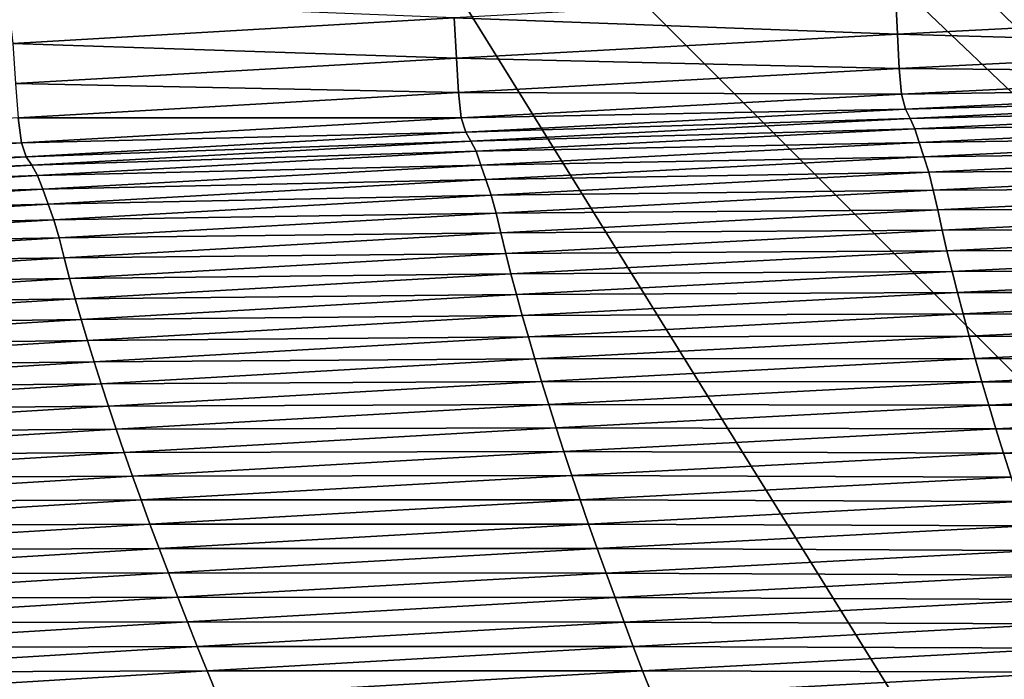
# Model space of a CAD drawing. Extents: x -54 to 446, y -6 to 1400.
# Tile 114 of 254: x -3.518 to -3, y 1333.434 to 1333.781. Entities that reach past the tile are written whole.
import ezdxf

# ---------------------------------------------------------------- set-up
doc = ezdxf.new("R2010")
doc.units = 0
doc.header["$LTSCALE"] = 52.148148
for name, color, linetype in [('1110', 7, 'CONTINUOUS'), ('1155', 7, 'CONTINUOUS'), ('1161', 7, 'CONTINUOUS'), ('1169', 7, 'CONTINUOUS'), ('1228', 7, 'CONTINUOUS'), ('1231', 7, 'CONTINUOUS'), ('1232', 7, 'CONTINUOUS'), ('1274', 7, 'CONTINUOUS'), ('1287', 7, 'CONTINUOUS'), ('1297', 7, 'CONTINUOUS'), ('1337', 7, 'CONTINUOUS'), ('1519', 7, 'CONTINUOUS'), ('1523', 7, 'CONTINUOUS'), ('16', 7, 'CONTINUOUS'), ('6', 7, 'CONTINUOUS'), ('999', 7, 'CONTINUOUS')]:
    doc.layers.add(name, color=color, linetype=linetype)

msp = doc.modelspace()

# ---------------------------------------------------------------- linework, layer by layer
at = {"layer": '1110', "color": 7, "linetype": 'CONTINUOUS'}
for points in [[(-0.00012, 1333.1, -14.45), (-3.5, 1336.6, -14.45), (-0.0002, 1333.6, -14.45), (-0.00012, 1333.1, -14.45)], [(-0.0002, 1333.6, -14.45), (-3.5, 1336.6, -14.45), (-3, 1336.6, -14.45), (-0.0002, 1333.6, -14.45)]]:
    msp.add_3dface(points, dxfattribs=at)
at = {"layer": '1155', "color": 7, "linetype": 'CONTINUOUS'}
msp.add_3dface([(0.00012, 1333.1, -13.45), (-3, 1336.6, -13.45), (-3.5, 1336.6, -13.45), (0.00012, 1333.1, -13.45)], dxfattribs=at)
at = {"layer": '1161', "color": 7, "linetype": 'CONTINUOUS'}
for points in [[(-9.82878, 1328.5, 9.82878), (0, 1328.5, 13.9), (-9.82849, 1344.32842, 9.82979), (-9.82878, 1328.5, 9.82878)], [(0, 1328.5, 13.9), (0, 1344.25737, 13.9), (-9.82849, 1344.32842, 9.82979), (0, 1328.5, 13.9)]]:
    msp.add_3dface(points, dxfattribs=at)
at = {"layer": '1169', "color": 7, "linetype": 'CONTINUOUS'}
for points in [[(0, 1330.6, -17), (-5.20993, 1333.62399, -15.12801), (-6, 1336.6, -17), (0, 1330.6, -17)], [(0.00195, 1330.6, -15.99999), (-5.20993, 1333.62399, -15.12801), (0, 1330.6, -17), (0.00195, 1330.6, -15.99999)]]:
    msp.add_3dface(points, dxfattribs=at)
at = {"layer": '1228', "color": 7, "linetype": 'CONTINUOUS'}
msp.add_3dface([(-0.00032, 1331.6, -18), (-5, 1336.6, -18), (-1.45, 1335.2225, -18), (-0.00032, 1331.6, -18)], dxfattribs=at)
at = {"layer": '1231', "color": 7, "linetype": 'CONTINUOUS'}
for points in [[(0, 1330.89289, -17.70711), (-5.70711, 1336.6, -17.70711), (-0.00032, 1331.6, -18), (0, 1330.89289, -17.70711)], [(-0.00032, 1331.6, -18), (-5.70711, 1336.6, -17.70711), (-5.38268, 1336.6, -17.92388), (-0.00032, 1331.6, -18)], [(-5, 1336.6, -18), (-0.00032, 1331.6, -18), (-5.38268, 1336.6, -17.92388), (-5, 1336.6, -18)]]:
    msp.add_3dface(points, dxfattribs=at)
at = {"layer": '1232', "color": 7, "linetype": 'CONTINUOUS'}
for points in [[(0, 1330.6, -17), (-6, 1336.6, -17), (0, 1330.89289, -17.70711), (0, 1330.6, -17)], [(-6, 1336.6, -17), (-5.92388, 1336.6, -17.38268), (0, 1330.89289, -17.70711), (-6, 1336.6, -17)], [(-5.92388, 1336.6, -17.38268), (-5.70711, 1336.6, -17.70711), (0, 1330.89289, -17.70711), (-5.92388, 1336.6, -17.38268)]]:
    msp.add_3dface(points, dxfattribs=at)
at = {"layer": '1274', "color": 7, "linetype": 'CONTINUOUS'}
for points in [[(0.00012, 1333.1, -13.45), (-3.5, 1336.6, -13.45), (0.00017, 1333.1, -12.6), (0.00012, 1333.1, -13.45)], [(-3.5, 1336.6, -13.45), (-3.5, 1336.6, -12.10413), (0.00017, 1333.1, -12.6), (-3.5, 1336.6, -13.45)]]:
    msp.add_3dface(points, dxfattribs=at)
at = {"layer": '1287', "color": 7, "linetype": 'CONTINUOUS'}
msp.add_3dface([(0.00012, 1333.1, -15.95), (-1.45, 1335.2225, -15.95), (-3.5, 1336.6, -15.95), (0.00012, 1333.1, -15.95)], dxfattribs=at)
at = {"layer": '1297', "color": 7, "linetype": 'CONTINUOUS'}
msp.add_3dface([(-3.5, 1336.6, -12.10413), (-0.00026, 1340.1, -12.6), (0.00017, 1333.1, -12.6), (-3.5, 1336.6, -12.10413)], dxfattribs=at)
at = {"layer": '1337', "color": 7, "linetype": 'CONTINUOUS'}
for points in [[(0.00012, 1333.1, -15.95), (-3.5, 1336.6, -15.95), (-0.00012, 1333.1, -14.45), (0.00012, 1333.1, -15.95)], [(-3.5, 1336.6, -15.95), (-3.5, 1336.6, -14.45), (-0.00012, 1333.1, -14.45), (-3.5, 1336.6, -15.95)]]:
    msp.add_3dface(points, dxfattribs=at)
at = {"layer": '1519', "color": 7, "linetype": 'CONTINUOUS'}
for points in [[(-3.28984, 1333.78245, 16.23086), (-3.05659, 1333.77387, 16.27973), (-3.05763, 1333.79514, 16.27607), (-3.28984, 1333.78245, 16.23086)], [(-3.05659, 1333.77387, 16.27973), (-2.8245, 1333.78567, 16.31996), (-3.05763, 1333.79514, 16.27607), (-3.05659, 1333.77387, 16.27973)], [(-3.52201, 1333.76897, 16.18145), (-3.28984, 1333.78245, 16.23086), (-3.52466, 1333.7917, 16.17356), (-3.52201, 1333.76897, 16.18145)], [(-3.05659, 1333.77387, 16.27973), (-2.82397, 1333.76736, 16.32073), (-2.8245, 1333.78567, 16.31996), (-3.05659, 1333.77387, 16.27973)], [(-3.52201, 1333.76897, 16.18145), (-3.28857, 1333.76127, 16.23527), (-3.28984, 1333.78245, 16.23086), (-3.52201, 1333.76897, 16.18145)], [(-3.28857, 1333.76127, 16.23527), (-3.05659, 1333.77387, 16.27973), (-3.28984, 1333.78245, 16.23086), (-3.28857, 1333.76127, 16.23527)], [(-3.28857, 1333.76127, 16.23527), (-3.05582, 1333.75567, 16.28109), (-3.05659, 1333.77387, 16.27973), (-3.28857, 1333.76127, 16.23527)], [(-3.05582, 1333.75567, 16.28109), (-2.82397, 1333.76736, 16.32073), (-3.05659, 1333.77387, 16.27973), (-3.05582, 1333.75567, 16.28109)], [(-3.52051, 1333.74788, 16.18658), (-3.28857, 1333.76127, 16.23527), (-3.52201, 1333.76897, 16.18145), (-3.52051, 1333.74788, 16.18658)], [(-3.05582, 1333.75567, 16.28109), (-2.82299, 1333.75373, 16.31859), (-2.82397, 1333.76736, 16.32073), (-3.05582, 1333.75567, 16.28109)], [(-3.52051, 1333.74788, 16.18658), (-3.28756, 1333.74316, 16.2372), (-3.28857, 1333.76127, 16.23527), (-3.52051, 1333.74788, 16.18658)], [(-3.28756, 1333.74316, 16.2372), (-3.05582, 1333.75567, 16.28109), (-3.28857, 1333.76127, 16.23527), (-3.28756, 1333.74316, 16.2372)], [(-3.28756, 1333.74316, 16.2372), (-3.05459, 1333.74219, 16.27927), (-3.05582, 1333.75567, 16.28109), (-3.28756, 1333.74316, 16.2372)], [(-3.05459, 1333.74219, 16.27927), (-2.82299, 1333.75373, 16.31859), (-3.05582, 1333.75567, 16.28109), (-3.05459, 1333.74219, 16.27927)], [(-3.05459, 1333.74219, 16.27927), (-2.82118, 1333.74561, 16.31359), (-2.82299, 1333.75373, 16.31859), (-3.05459, 1333.74219, 16.27927)], [(-3.51925, 1333.72986, 16.18907), (-3.28756, 1333.74316, 16.2372), (-3.52051, 1333.74788, 16.18658), (-3.51925, 1333.72986, 16.18907)], [(-3.51925, 1333.72986, 16.18907), (-3.28608, 1333.72983, 16.2357), (-3.28756, 1333.74316, 16.2372), (-3.51925, 1333.72986, 16.18907)], [(-3.28608, 1333.72983, 16.2357), (-3.05459, 1333.74219, 16.27927), (-3.28756, 1333.74316, 16.2372), (-3.28608, 1333.72983, 16.2357)], [(-3.05254, 1333.73433, 16.27431), (-2.82118, 1333.74561, 16.31359), (-3.05459, 1333.74219, 16.27927), (-3.05254, 1333.73433, 16.27431)], [(-3.05254, 1333.73433, 16.27431), (-2.81892, 1333.7405, 16.31042), (-2.82118, 1333.74561, 16.31359), (-3.05254, 1333.73433, 16.27431)], [(-3.28608, 1333.72983, 16.2357), (-3.05254, 1333.73433, 16.27431), (-3.05459, 1333.74219, 16.27927), (-3.28608, 1333.72983, 16.2357)], [(-3.05004, 1333.72947, 16.27124), (-2.81892, 1333.7405, 16.31042), (-3.05254, 1333.73433, 16.27431), (-3.05004, 1333.72947, 16.27124)], [(-3.05004, 1333.72947, 16.27124), (-2.81668, 1333.73494, 16.31225), (-2.81892, 1333.7405, 16.31042), (-3.05004, 1333.72947, 16.27124)], [(-3.28377, 1333.72221, 16.23079), (-3.05254, 1333.73433, 16.27431), (-3.28608, 1333.72983, 16.2357), (-3.28377, 1333.72221, 16.23079)], [(-3.28377, 1333.72221, 16.23079), (-3.05004, 1333.72947, 16.27124), (-3.05254, 1333.73433, 16.27431), (-3.28377, 1333.72221, 16.23079)], [(-3.04759, 1333.724, 16.27348), (-2.81668, 1333.73494, 16.31225), (-3.05004, 1333.72947, 16.27124), (-3.04759, 1333.724, 16.27348)], [(-3.04759, 1333.724, 16.27348), (-2.81449, 1333.72783, 16.31526), (-2.81668, 1333.73494, 16.31225), (-3.04759, 1333.724, 16.27348)], [(-3.75074, 1333.71576, 16.1367), (-3.51751, 1333.71666, 16.18787), (-3.51925, 1333.72986, 16.18907), (-3.75074, 1333.71576, 16.1367)], [(-3.51751, 1333.71666, 16.18787), (-3.28608, 1333.72983, 16.2357), (-3.51925, 1333.72986, 16.18907), (-3.51751, 1333.71666, 16.18787)], [(-3.51751, 1333.71666, 16.18787), (-3.28377, 1333.72221, 16.23079), (-3.28608, 1333.72983, 16.2357), (-3.51751, 1333.71666, 16.18787)], [(-3.28102, 1333.71758, 16.22782), (-3.05004, 1333.72947, 16.27124), (-3.28377, 1333.72221, 16.23079), (-3.28102, 1333.71758, 16.22782)], [(-3.28102, 1333.71758, 16.22782), (-3.04759, 1333.724, 16.27348), (-3.05004, 1333.72947, 16.27124), (-3.28102, 1333.71758, 16.22782)], [(-3.04522, 1333.71683, 16.27696), (-2.81449, 1333.72783, 16.31526), (-3.04759, 1333.724, 16.27348), (-3.04522, 1333.71683, 16.27696)], [(-3.04522, 1333.71683, 16.27696), (-2.81219, 1333.72037, 16.31438), (-2.81449, 1333.72783, 16.31526), (-3.04522, 1333.71683, 16.27696)], [(-3.51493, 1333.70926, 16.18301), (-3.28377, 1333.72221, 16.23079), (-3.51751, 1333.71666, 16.18787), (-3.51493, 1333.70926, 16.18301)], [(-3.51493, 1333.70926, 16.18301), (-3.28102, 1333.71758, 16.22782), (-3.28377, 1333.72221, 16.23079), (-3.51493, 1333.70926, 16.18301)], [(-3.27836, 1333.71219, 16.23044), (-3.04759, 1333.724, 16.27348), (-3.28102, 1333.71758, 16.22782), (-3.27836, 1333.71219, 16.23044)], [(-3.27836, 1333.71219, 16.23044), (-3.04522, 1333.71683, 16.27696), (-3.04759, 1333.724, 16.27348), (-3.27836, 1333.71219, 16.23044)], [(-3.51193, 1333.70484, 16.18015), (-3.28102, 1333.71758, 16.22782), (-3.51493, 1333.70926, 16.18301), (-3.51193, 1333.70484, 16.18015)], [(-3.51193, 1333.70484, 16.18015), (-3.27836, 1333.71219, 16.23044), (-3.28102, 1333.71758, 16.22782), (-3.51193, 1333.70484, 16.18015)], [(-3.2758, 1333.70495, 16.23437), (-3.04522, 1333.71683, 16.27696), (-3.27836, 1333.71219, 16.23044), (-3.2758, 1333.70495, 16.23437)], [(-3.2758, 1333.70495, 16.23437), (-3.04273, 1333.70928, 16.2763), (-3.04522, 1333.71683, 16.27696), (-3.2758, 1333.70495, 16.23437)], [(-3.04273, 1333.70928, 16.2763), (-2.81219, 1333.72037, 16.31438), (-3.04522, 1333.71683, 16.27696), (-3.04273, 1333.70928, 16.2763)], [(-3.04273, 1333.70928, 16.2763), (-2.80987, 1333.71234, 16.30999), (-2.81219, 1333.72037, 16.31438), (-3.04273, 1333.70928, 16.2763)], [(-3.74874, 1333.70268, 16.13581), (-3.51751, 1333.71666, 16.18787), (-3.75074, 1333.71576, 16.1367), (-3.74874, 1333.70268, 16.13581)], [(-3.74874, 1333.70268, 16.13581), (-3.51493, 1333.70926, 16.18301), (-3.51751, 1333.71666, 16.18787), (-3.74874, 1333.70268, 16.13581)], [(-3.50904, 1333.69951, 16.18314), (-3.27836, 1333.71219, 16.23044), (-3.51193, 1333.70484, 16.18015), (-3.50904, 1333.69951, 16.18314)], [(-3.50904, 1333.69951, 16.18314), (-3.2758, 1333.70495, 16.23437), (-3.27836, 1333.71219, 16.23044), (-3.50904, 1333.69951, 16.18314)], [(-3.04023, 1333.70118, 16.27193), (-2.80987, 1333.71234, 16.30999), (-3.04273, 1333.70928, 16.2763), (-3.04023, 1333.70118, 16.27193)], [(-3.04023, 1333.70118, 16.27193), (-2.80768, 1333.70303, 16.30411), (-2.80987, 1333.71234, 16.30999), (-3.04023, 1333.70118, 16.27193)], [(-3.74589, 1333.69548, 16.13101), (-3.51493, 1333.70926, 16.18301), (-3.74874, 1333.70268, 16.13581), (-3.74589, 1333.69548, 16.13101)], [(-3.74589, 1333.69548, 16.13101), (-3.51193, 1333.70484, 16.18015), (-3.51493, 1333.70926, 16.18301), (-3.74589, 1333.69548, 16.13101)], [(-3.27311, 1333.69731, 16.23394), (-3.04273, 1333.70928, 16.2763), (-3.2758, 1333.70495, 16.23437), (-3.27311, 1333.69731, 16.23394)], [(-3.27311, 1333.69731, 16.23394), (-3.04023, 1333.70118, 16.27193), (-3.04273, 1333.70928, 16.2763), (-3.27311, 1333.69731, 16.23394)], [(-3.74263, 1333.69125, 16.12826), (-3.51193, 1333.70484, 16.18015), (-3.74589, 1333.69548, 16.13101), (-3.74263, 1333.69125, 16.12826)], [(-3.74263, 1333.69125, 16.12826), (-3.50904, 1333.69951, 16.18314), (-3.51193, 1333.70484, 16.18015), (-3.74263, 1333.69125, 16.12826)], [(-3.50626, 1333.69219, 16.18751), (-3.2758, 1333.70495, 16.23437), (-3.50904, 1333.69951, 16.18314), (-3.50626, 1333.69219, 16.18751)], [(-3.50626, 1333.69219, 16.18751), (-3.27311, 1333.69731, 16.23394), (-3.2758, 1333.70495, 16.23437), (-3.50626, 1333.69219, 16.18751)], [(-3.2704, 1333.68914, 16.22959), (-3.04023, 1333.70118, 16.27193), (-3.27311, 1333.69731, 16.23394), (-3.2704, 1333.68914, 16.22959)], [(-3.2704, 1333.68914, 16.22959), (-3.03784, 1333.69179, 16.26602), (-3.04023, 1333.70118, 16.27193), (-3.2704, 1333.68914, 16.22959)], [(-3.03784, 1333.69179, 16.26602), (-2.80768, 1333.70303, 16.30411), (-3.04023, 1333.70118, 16.27193), (-3.03784, 1333.69179, 16.26602)], [(-3.03784, 1333.69179, 16.26602), (-2.80556, 1333.69277, 16.29697), (-2.80768, 1333.70303, 16.30411), (-3.03784, 1333.69179, 16.26602)], [(-3.73951, 1333.68597, 16.13161), (-3.50904, 1333.69951, 16.18314), (-3.74263, 1333.69125, 16.12826), (-3.73951, 1333.68597, 16.13161)], [(-3.73951, 1333.68597, 16.13161), (-3.50626, 1333.69219, 16.18751), (-3.50904, 1333.69951, 16.18314), (-3.73951, 1333.68597, 16.13161)], [(-3.50337, 1333.68446, 16.1873), (-3.27311, 1333.69731, 16.23394), (-3.50626, 1333.69219, 16.18751), (-3.50337, 1333.68446, 16.1873)], [(-3.50337, 1333.68446, 16.1873), (-3.2704, 1333.68914, 16.22959), (-3.27311, 1333.69731, 16.23394), (-3.50337, 1333.68446, 16.1873)], [(-3.73652, 1333.67857, 16.1364), (-3.50626, 1333.69219, 16.18751), (-3.73951, 1333.68597, 16.13161), (-3.73652, 1333.67857, 16.1364)], [(-3.73652, 1333.67857, 16.1364), (-3.50337, 1333.68446, 16.1873), (-3.50626, 1333.69219, 16.18751), (-3.73652, 1333.67857, 16.1364)], [(-3.26782, 1333.67966, 16.22366), (-3.03784, 1333.69179, 16.26602), (-3.2704, 1333.68914, 16.22959), (-3.26782, 1333.67966, 16.22366)], [(-3.26782, 1333.67966, 16.22366), (-3.03553, 1333.68146, 16.25881), (-3.03784, 1333.69179, 16.26602), (-3.26782, 1333.67966, 16.22366)], [(-3.03553, 1333.68146, 16.25881), (-2.80556, 1333.69277, 16.29697), (-3.03784, 1333.69179, 16.26602), (-3.03553, 1333.68146, 16.25881)], [(-3.03553, 1333.68146, 16.25881), (-2.8034, 1333.68207, 16.28839), (-2.80556, 1333.69277, 16.29697), (-3.03553, 1333.68146, 16.25881)], [(-3.50044, 1333.67621, 16.18299), (-3.2704, 1333.68914, 16.22959), (-3.50337, 1333.68446, 16.1873), (-3.50044, 1333.67621, 16.18299)], [(-3.50044, 1333.67621, 16.18299), (-3.26782, 1333.67966, 16.22366), (-3.2704, 1333.68914, 16.22959), (-3.50044, 1333.67621, 16.18299)], [(-3.7334, 1333.67075, 16.13639), (-3.50337, 1333.68446, 16.1873), (-3.73652, 1333.67857, 16.1364), (-3.7334, 1333.67075, 16.13639)], [(-3.7334, 1333.67075, 16.13639), (-3.50044, 1333.67621, 16.18299), (-3.50337, 1333.68446, 16.1873), (-3.7334, 1333.67075, 16.13639)], [(-3.26531, 1333.66926, 16.21639), (-3.03553, 1333.68146, 16.25881), (-3.26782, 1333.67966, 16.22366), (-3.26531, 1333.66926, 16.21639)], [(-3.26531, 1333.66926, 16.21639), (-3.03317, 1333.67071, 16.2501), (-3.03553, 1333.68146, 16.25881), (-3.26531, 1333.66926, 16.21639)], [(-3.03317, 1333.67071, 16.2501), (-2.8034, 1333.68207, 16.28839), (-3.03553, 1333.68146, 16.25881), (-3.03317, 1333.67071, 16.2501)], [(-3.03317, 1333.67071, 16.2501), (-2.80109, 1333.67124, 16.27828), (-2.8034, 1333.68207, 16.28839), (-3.03317, 1333.67071, 16.2501)], [(-3.73025, 1333.66241, 16.13213), (-3.50044, 1333.67621, 16.18299), (-3.7334, 1333.67075, 16.13639), (-3.73025, 1333.66241, 16.13213)], [(-3.73025, 1333.66241, 16.13213), (-3.49765, 1333.66665, 16.17704), (-3.50044, 1333.67621, 16.18299), (-3.73025, 1333.66241, 16.13213)], [(-3.49765, 1333.66665, 16.17704), (-3.26782, 1333.67966, 16.22366), (-3.50044, 1333.67621, 16.18299), (-3.49765, 1333.66665, 16.17704)], [(-3.49765, 1333.66665, 16.17704), (-3.26531, 1333.66926, 16.21639), (-3.26782, 1333.67966, 16.22366), (-3.49765, 1333.66665, 16.17704)], [(-3.26274, 1333.65847, 16.20758), (-3.03317, 1333.67071, 16.2501), (-3.26531, 1333.66926, 16.21639), (-3.26274, 1333.65847, 16.20758)], [(-3.26274, 1333.65847, 16.20758), (-3.03066, 1333.65989, 16.23981), (-3.03317, 1333.67071, 16.2501), (-3.26274, 1333.65847, 16.20758)], [(-3.03066, 1333.65989, 16.23981), (-2.80109, 1333.67124, 16.27828), (-3.03317, 1333.67071, 16.2501), (-3.03066, 1333.65989, 16.23981)], [(-3.03066, 1333.65989, 16.23981), (-2.79864, 1333.66031, 16.26679), (-2.80109, 1333.67124, 16.27828), (-3.03066, 1333.65989, 16.23981)], [(-3.72723, 1333.65276, 16.12618), (-3.49765, 1333.66665, 16.17704), (-3.73025, 1333.66241, 16.13213), (-3.72723, 1333.65276, 16.12618)], [(-3.72723, 1333.65276, 16.12618), (-3.49492, 1333.65617, 16.16973), (-3.49765, 1333.66665, 16.17704), (-3.72723, 1333.65276, 16.12618)], [(-3.49492, 1333.65617, 16.16973), (-3.26531, 1333.66926, 16.21639), (-3.49765, 1333.66665, 16.17704), (-3.49492, 1333.65617, 16.16973)], [(-3.49492, 1333.65617, 16.16973), (-3.26274, 1333.65847, 16.20758), (-3.26531, 1333.66926, 16.21639), (-3.49492, 1333.65617, 16.16973)], [(-3.26, 1333.64765, 16.19712), (-3.03066, 1333.65989, 16.23981), (-3.26274, 1333.65847, 16.20758), (-3.26, 1333.64765, 16.19712)], [(-3.26, 1333.64765, 16.19712), (-3.02799, 1333.64899, 16.22809), (-3.03066, 1333.65989, 16.23981), (-3.26, 1333.64765, 16.19712)], [(-3.02799, 1333.64899, 16.22809), (-2.79864, 1333.66031, 16.26679), (-3.03066, 1333.65989, 16.23981), (-3.02799, 1333.64899, 16.22809)], [(-3.02799, 1333.64899, 16.22809), (-2.79604, 1333.64921, 16.25403), (-2.79864, 1333.66031, 16.26679), (-3.02799, 1333.64899, 16.22809)], [(-3.72428, 1333.6422, 16.11883), (-3.49492, 1333.65617, 16.16973), (-3.72723, 1333.65276, 16.12618), (-3.72428, 1333.6422, 16.11883)], [(-3.72428, 1333.6422, 16.11883), (-3.49213, 1333.64534, 16.16083), (-3.49492, 1333.65617, 16.16973), (-3.72428, 1333.6422, 16.11883)], [(-3.49213, 1333.64534, 16.16083), (-3.26274, 1333.65847, 16.20758), (-3.49492, 1333.65617, 16.16973), (-3.49213, 1333.64534, 16.16083)], [(-3.49213, 1333.64534, 16.16083), (-3.26, 1333.64765, 16.19712), (-3.26274, 1333.65847, 16.20758), (-3.49213, 1333.64534, 16.16083)], [(-3.72125, 1333.63133, 16.10985), (-3.49213, 1333.64534, 16.16083), (-3.72428, 1333.6422, 16.11883), (-3.72125, 1333.63133, 16.10985)], [(-3.72125, 1333.63133, 16.10985), (-3.48915, 1333.63451, 16.15022), (-3.49213, 1333.64534, 16.16083), (-3.72125, 1333.63133, 16.10985)], [(-3.48915, 1333.63451, 16.15022), (-3.26, 1333.64765, 16.19712), (-3.49213, 1333.64534, 16.16083), (-3.48915, 1333.63451, 16.15022)], [(-3.48915, 1333.63451, 16.15022), (-3.2571, 1333.63678, 16.18519), (-3.26, 1333.64765, 16.19712), (-3.48915, 1333.63451, 16.15022)], [(-3.2571, 1333.63678, 16.18519), (-3.02799, 1333.64899, 16.22809), (-3.26, 1333.64765, 16.19712), (-3.2571, 1333.63678, 16.18519)], [(-3.2571, 1333.63678, 16.18519), (-3.02516, 1333.63794, 16.21505), (-3.02799, 1333.64899, 16.22809), (-3.2571, 1333.63678, 16.18519)], [(-3.02516, 1333.63794, 16.21505), (-2.79604, 1333.64921, 16.25403), (-3.02799, 1333.64899, 16.22809), (-3.02516, 1333.63794, 16.21505)], [(-3.02516, 1333.63794, 16.21505), (-2.7933, 1333.63785, 16.24011), (-2.79604, 1333.64921, 16.25403), (-3.02516, 1333.63794, 16.21505)], [(-3.71803, 1333.62049, 16.09912), (-3.48915, 1333.63451, 16.15022), (-3.72125, 1333.63133, 16.10985), (-3.71803, 1333.62049, 16.09912)], [(-3.71803, 1333.62049, 16.09912), (-3.486, 1333.62366, 16.1381), (-3.48915, 1333.63451, 16.15022), (-3.71803, 1333.62049, 16.09912)], [(-3.486, 1333.62366, 16.1381), (-3.2571, 1333.63678, 16.18519), (-3.48915, 1333.63451, 16.15022), (-3.486, 1333.62366, 16.1381)], [(-3.486, 1333.62366, 16.1381), (-3.25403, 1333.62577, 16.1719), (-3.2571, 1333.63678, 16.18519), (-3.486, 1333.62366, 16.1381)], [(-3.25403, 1333.62577, 16.1719), (-3.02516, 1333.63794, 16.21505), (-3.2571, 1333.63678, 16.18519), (-3.25403, 1333.62577, 16.1719)], [(-3.25403, 1333.62577, 16.1719), (-3.02218, 1333.62664, 16.20082), (-3.02516, 1333.63794, 16.21505), (-3.25403, 1333.62577, 16.1719)], [(-3.02218, 1333.62664, 16.20082), (-2.7933, 1333.63785, 16.24011), (-3.02516, 1333.63794, 16.21505), (-3.02218, 1333.62664, 16.20082)], [(-3.02218, 1333.62664, 16.20082), (-2.79042, 1333.62618, 16.22511), (-2.7933, 1333.63785, 16.24011), (-3.02218, 1333.62664, 16.20082)], [(-3.71462, 1333.60965, 16.08682), (-3.486, 1333.62366, 16.1381), (-3.71803, 1333.62049, 16.09912), (-3.71462, 1333.60965, 16.08682)], [(-3.71462, 1333.60965, 16.08682), (-3.48268, 1333.61269, 16.12459), (-3.486, 1333.62366, 16.1381), (-3.71462, 1333.60965, 16.08682)], [(-3.48268, 1333.61269, 16.12459), (-3.25403, 1333.62577, 16.1719), (-3.486, 1333.62366, 16.1381), (-3.48268, 1333.61269, 16.12459)], [(-3.48268, 1333.61269, 16.12459), (-3.2508, 1333.61452, 16.15738), (-3.25403, 1333.62577, 16.1719), (-3.48268, 1333.61269, 16.12459)], [(-3.2508, 1333.61452, 16.15738), (-3.02218, 1333.62664, 16.20082), (-3.25403, 1333.62577, 16.1719), (-3.2508, 1333.61452, 16.15738)], [(-3.2508, 1333.61452, 16.15738), (-3.01905, 1333.61502, 16.18548), (-3.02218, 1333.62664, 16.20082), (-3.2508, 1333.61452, 16.15738)], [(-3.01905, 1333.61502, 16.18548), (-2.79042, 1333.62618, 16.22511), (-3.02218, 1333.62664, 16.20082), (-3.01905, 1333.61502, 16.18548)], [(-3.01905, 1333.61502, 16.18548), (-2.78739, 1333.61423, 16.20909), (-2.79042, 1333.62618, 16.22511), (-3.01905, 1333.61502, 16.18548)], [(-3.47919, 1333.60148, 16.10981), (-3.2508, 1333.61452, 16.15738), (-3.48268, 1333.61269, 16.12459), (-3.47919, 1333.60148, 16.10981)], [(-3.47919, 1333.60148, 16.10981), (-3.24742, 1333.60295, 16.14173), (-3.2508, 1333.61452, 16.15738), (-3.47919, 1333.60148, 16.10981)], [(-3.24742, 1333.60295, 16.14173), (-3.01905, 1333.61502, 16.18548), (-3.2508, 1333.61452, 16.15738), (-3.24742, 1333.60295, 16.14173)], [(-3.24742, 1333.60295, 16.14173), (-3.01577, 1333.60312, 16.1691), (-3.01905, 1333.61502, 16.18548), (-3.24742, 1333.60295, 16.14173)], [(-3.01577, 1333.60312, 16.1691), (-2.78739, 1333.61423, 16.20909), (-3.01905, 1333.61502, 16.18548), (-3.01577, 1333.60312, 16.1691)], [(-3.01577, 1333.60312, 16.1691), (-2.7842, 1333.60204, 16.19211), (-2.78739, 1333.61423, 16.20909), (-3.01577, 1333.60312, 16.1691)], [(-3.71103, 1333.59871, 16.07311), (-3.48268, 1333.61269, 16.12459), (-3.71462, 1333.60965, 16.08682), (-3.71103, 1333.59871, 16.07311)], [(-3.71103, 1333.59871, 16.07311), (-3.47919, 1333.60148, 16.10981), (-3.48268, 1333.61269, 16.12459), (-3.71103, 1333.59871, 16.07311)], [(-3.47553, 1333.58996, 16.09388), (-3.24742, 1333.60295, 16.14173), (-3.47919, 1333.60148, 16.10981), (-3.47553, 1333.58996, 16.09388)], [(-3.47553, 1333.58996, 16.09388), (-3.24387, 1333.5911, 16.12502), (-3.24742, 1333.60295, 16.14173), (-3.47553, 1333.58996, 16.09388)], [(-3.24387, 1333.5911, 16.12502), (-3.01577, 1333.60312, 16.1691), (-3.24742, 1333.60295, 16.14173), (-3.24387, 1333.5911, 16.12502)], [(-3.24387, 1333.5911, 16.12502), (-3.01231, 1333.59098, 16.15173), (-3.01577, 1333.60312, 16.1691), (-3.24387, 1333.5911, 16.12502)], [(-3.01231, 1333.59098, 16.15173), (-2.7842, 1333.60204, 16.19211), (-3.01577, 1333.60312, 16.1691), (-3.01231, 1333.59098, 16.15173)], [(-3.70727, 1333.58755, 16.0581), (-3.47919, 1333.60148, 16.10981), (-3.71103, 1333.59871, 16.07311), (-3.70727, 1333.58755, 16.0581)], [(-3.70727, 1333.58755, 16.0581), (-3.47553, 1333.58996, 16.09388), (-3.47919, 1333.60148, 16.10981), (-3.70727, 1333.58755, 16.0581)], [(-3.01231, 1333.59098, 16.15173), (-2.78084, 1333.58965, 16.17421), (-2.7842, 1333.60204, 16.19211), (-3.01231, 1333.59098, 16.15173)], [(-3.70333, 1333.57607, 16.04191), (-3.47553, 1333.58996, 16.09388), (-3.70727, 1333.58755, 16.0581), (-3.70333, 1333.57607, 16.04191)], [(-3.70333, 1333.57607, 16.04191), (-3.47171, 1333.57815, 16.07686), (-3.47553, 1333.58996, 16.09388), (-3.70333, 1333.57607, 16.04191)], [(-3.47171, 1333.57815, 16.07686), (-3.24387, 1333.5911, 16.12502), (-3.47553, 1333.58996, 16.09388), (-3.47171, 1333.57815, 16.07686)], [(-3.47171, 1333.57815, 16.07686), (-3.24014, 1333.57899, 16.10729), (-3.24387, 1333.5911, 16.12502), (-3.47171, 1333.57815, 16.07686)], [(-3.24014, 1333.57899, 16.10729), (-3.01231, 1333.59098, 16.15173), (-3.24387, 1333.5911, 16.12502), (-3.24014, 1333.57899, 16.10729)], [(-3.24014, 1333.57899, 16.10729), (-3.00868, 1333.57863, 16.13343), (-3.01231, 1333.59098, 16.15173), (-3.24014, 1333.57899, 16.10729)], [(-3.00868, 1333.57863, 16.13343), (-2.78084, 1333.58965, 16.17421), (-3.01231, 1333.59098, 16.15173), (-3.00868, 1333.57863, 16.13343)], [(-3.00868, 1333.57863, 16.13343), (-2.77733, 1333.57711, 16.15546), (-2.78084, 1333.58965, 16.17421), (-3.00868, 1333.57863, 16.13343)], [(-3.69922, 1333.56429, 16.02461), (-3.47171, 1333.57815, 16.07686), (-3.70333, 1333.57607, 16.04191), (-3.69922, 1333.56429, 16.02461)], [(-3.69922, 1333.56429, 16.02461), (-3.46769, 1333.56608, 16.05881), (-3.47171, 1333.57815, 16.07686), (-3.69922, 1333.56429, 16.02461)], [(-3.46769, 1333.56608, 16.05881), (-3.24014, 1333.57899, 16.10729), (-3.47171, 1333.57815, 16.07686), (-3.46769, 1333.56608, 16.05881)], [(-3.46769, 1333.56608, 16.05881), (-3.23622, 1333.56668, 16.08862), (-3.24014, 1333.57899, 16.10729), (-3.46769, 1333.56608, 16.05881)], [(-3.23622, 1333.56668, 16.08862), (-3.00868, 1333.57863, 16.13343), (-3.24014, 1333.57899, 16.10729), (-3.23622, 1333.56668, 16.08862)], [(-3.23622, 1333.56668, 16.08862), (-3.00489, 1333.56612, 16.11426), (-3.00868, 1333.57863, 16.13343), (-3.23622, 1333.56668, 16.08862)], [(-3.00489, 1333.56612, 16.11426), (-2.77733, 1333.57711, 16.15546), (-3.00868, 1333.57863, 16.13343), (-3.00489, 1333.56612, 16.11426)], [(-3.00489, 1333.56612, 16.11426), (-2.77371, 1333.56444, 16.13591), (-2.77733, 1333.57711, 16.15546), (-3.00489, 1333.56612, 16.11426)], [(-3.46348, 1333.5538, 16.0398), (-3.23622, 1333.56668, 16.08862), (-3.46769, 1333.56608, 16.05881), (-3.46348, 1333.5538, 16.0398)], [(-3.46348, 1333.5538, 16.0398), (-3.23214, 1333.5542, 16.06907), (-3.23622, 1333.56668, 16.08862), (-3.46348, 1333.5538, 16.0398)], [(-3.23214, 1333.5542, 16.06907), (-3.00489, 1333.56612, 16.11426), (-3.23622, 1333.56668, 16.08862), (-3.23214, 1333.5542, 16.06907)], [(-3.69491, 1333.55225, 16.00627), (-3.46769, 1333.56608, 16.05881), (-3.69922, 1333.56429, 16.02461), (-3.69491, 1333.55225, 16.00627)], [(-3.69491, 1333.55225, 16.00627), (-3.46348, 1333.5538, 16.0398), (-3.46769, 1333.56608, 16.05881), (-3.69491, 1333.55225, 16.00627)], [(-3.23214, 1333.5542, 16.06907), (-3.00097, 1333.55348, 16.09428), (-3.00489, 1333.56612, 16.11426), (-3.23214, 1333.5542, 16.06907)], [(-3.00097, 1333.55348, 16.09428), (-2.77371, 1333.56444, 16.13591), (-3.00489, 1333.56612, 16.11426), (-3.00097, 1333.55348, 16.09428)], [(-3.00097, 1333.55348, 16.09428), (-2.76998, 1333.55168, 16.11562), (-2.77371, 1333.56444, 16.13591), (-3.00097, 1333.55348, 16.09428)], [(-3.69039, 1333.54, 15.98696), (-3.46348, 1333.5538, 16.0398), (-3.69491, 1333.55225, 16.00627), (-3.69039, 1333.54, 15.98696)], [(-3.69039, 1333.54, 15.98696), (-3.45908, 1333.54135, 16.0199), (-3.46348, 1333.5538, 16.0398), (-3.69039, 1333.54, 15.98696)], [(-3.45908, 1333.54135, 16.0199), (-3.23214, 1333.5542, 16.06907), (-3.46348, 1333.5538, 16.0398), (-3.45908, 1333.54135, 16.0199)], [(-3.45908, 1333.54135, 16.0199), (-3.22791, 1333.54159, 16.0487), (-3.23214, 1333.5542, 16.06907), (-3.45908, 1333.54135, 16.0199)], [(-3.22791, 1333.54159, 16.0487), (-3.00097, 1333.55348, 16.09428), (-3.23214, 1333.5542, 16.06907), (-3.22791, 1333.54159, 16.0487)], [(-3.22791, 1333.54159, 16.0487), (-2.99694, 1333.54075, 16.07356), (-3.00097, 1333.55348, 16.09428), (-3.22791, 1333.54159, 16.0487)], [(-2.99694, 1333.54075, 16.07356), (-2.76998, 1333.55168, 16.11562), (-3.00097, 1333.55348, 16.09428), (-2.99694, 1333.54075, 16.07356)], [(-3.68568, 1333.52758, 15.96673), (-3.45908, 1333.54135, 16.0199), (-3.69039, 1333.54, 15.98696), (-3.68568, 1333.52758, 15.96673)], [(-3.68568, 1333.52758, 15.96673), (-3.45454, 1333.52877, 15.99917), (-3.45908, 1333.54135, 16.0199), (-3.68568, 1333.52758, 15.96673)], [(-3.45454, 1333.52877, 15.99917), (-3.22791, 1333.54159, 16.0487), (-3.45908, 1333.54135, 16.0199), (-3.45454, 1333.52877, 15.99917)], [(-3.45454, 1333.52877, 15.99917), (-3.22356, 1333.52888, 16.02758), (-3.22791, 1333.54159, 16.0487), (-3.45454, 1333.52877, 15.99917)], [(-3.22356, 1333.52888, 16.02758), (-2.99694, 1333.54075, 16.07356), (-3.22791, 1333.54159, 16.0487), (-3.22356, 1333.52888, 16.02758)], [(-3.22356, 1333.52888, 16.02758), (-2.9928, 1333.52795, 16.05215), (-2.99694, 1333.54075, 16.07356), (-3.22356, 1333.52888, 16.02758)], [(-3.68082, 1333.51502, 15.94567), (-3.45454, 1333.52877, 15.99917), (-3.68568, 1333.52758, 15.96673), (-3.68082, 1333.51502, 15.94567)], [(-3.68082, 1333.51502, 15.94567), (-3.44987, 1333.51608, 15.97768), (-3.45454, 1333.52877, 15.99917), (-3.68082, 1333.51502, 15.94567)], [(-3.44987, 1333.51608, 15.97768), (-3.22356, 1333.52888, 16.02758), (-3.45454, 1333.52877, 15.99917), (-3.44987, 1333.51608, 15.97768)], [(-3.44987, 1333.51608, 15.97768), (-3.21911, 1333.51609, 16.00578), (-3.22356, 1333.52888, 16.02758), (-3.44987, 1333.51608, 15.97768)], [(-3.21911, 1333.51609, 16.00578), (-2.9928, 1333.52795, 16.05215), (-3.22356, 1333.52888, 16.02758), (-3.21911, 1333.51609, 16.00578)], [(-3.21911, 1333.51609, 16.00578), (-2.98858, 1333.51509, 16.03012), (-2.9928, 1333.52795, 16.05215), (-3.21911, 1333.51609, 16.00578)], [(-3.67581, 1333.50236, 15.92386), (-3.44987, 1333.51608, 15.97768), (-3.68082, 1333.51502, 15.94567), (-3.67581, 1333.50236, 15.92386)], [(-3.67581, 1333.50236, 15.92386), (-3.44508, 1333.50331, 15.95552), (-3.44987, 1333.51608, 15.97768), (-3.67581, 1333.50236, 15.92386)], [(-3.44508, 1333.50331, 15.95552), (-3.21911, 1333.51609, 16.00578), (-3.44987, 1333.51608, 15.97768), (-3.44508, 1333.50331, 15.95552)], [(-3.44508, 1333.50331, 15.95552), (-3.21456, 1333.50325, 15.98336), (-3.21911, 1333.51609, 16.00578), (-3.44508, 1333.50331, 15.95552)], [(-3.21456, 1333.50325, 15.98336), (-2.98858, 1333.51509, 16.03012), (-3.21911, 1333.51609, 16.00578), (-3.21456, 1333.50325, 15.98336)], [(-3.21456, 1333.50325, 15.98336), (-2.98429, 1333.5022, 16.00754), (-2.98858, 1333.51509, 16.03012), (-3.21456, 1333.50325, 15.98336)], [(-3.67069, 1333.4896, 15.90136), (-3.44508, 1333.50331, 15.95552), (-3.67581, 1333.50236, 15.92386), (-3.67069, 1333.4896, 15.90136)], [(-3.67069, 1333.4896, 15.90136), (-3.44019, 1333.49048, 15.93274), (-3.44508, 1333.50331, 15.95552), (-3.67069, 1333.4896, 15.90136)], [(-3.44019, 1333.49048, 15.93274), (-3.21456, 1333.50325, 15.98336), (-3.44508, 1333.50331, 15.95552), (-3.44019, 1333.49048, 15.93274)], [(-3.44019, 1333.49048, 15.93274), (-3.20992, 1333.49036, 15.96039), (-3.21456, 1333.50325, 15.98336), (-3.44019, 1333.49048, 15.93274)], [(-3.20992, 1333.49036, 15.96039), (-2.98429, 1333.5022, 16.00754), (-3.21456, 1333.50325, 15.98336), (-3.20992, 1333.49036, 15.96039)], [(-3.20992, 1333.49036, 15.96039), (-2.97993, 1333.48931, 15.98447), (-2.98429, 1333.5022, 16.00754), (-3.20992, 1333.49036, 15.96039)], [(-3.66545, 1333.47678, 15.87826), (-3.44019, 1333.49048, 15.93274), (-3.67069, 1333.4896, 15.90136), (-3.66545, 1333.47678, 15.87826)], [(-3.66545, 1333.47678, 15.87826), (-3.43521, 1333.47759, 15.90942), (-3.44019, 1333.49048, 15.93274), (-3.66545, 1333.47678, 15.87826)], [(-3.43521, 1333.47759, 15.90942), (-3.20992, 1333.49036, 15.96039), (-3.44019, 1333.49048, 15.93274), (-3.43521, 1333.47759, 15.90942)], [(-3.43521, 1333.47759, 15.90942), (-3.20522, 1333.47746, 15.93694), (-3.20992, 1333.49036, 15.96039), (-3.43521, 1333.47759, 15.90942)], [(-3.20522, 1333.47746, 15.93694), (-2.97993, 1333.48931, 15.98447), (-3.20992, 1333.49036, 15.96039), (-3.20522, 1333.47746, 15.93694)], [(-3.20522, 1333.47746, 15.93694), (-2.97552, 1333.47642, 15.96097), (-2.97993, 1333.48931, 15.98447), (-3.20522, 1333.47746, 15.93694)], [(-3.66012, 1333.4639, 15.85462), (-3.43521, 1333.47759, 15.90942), (-3.66545, 1333.47678, 15.87826), (-3.66012, 1333.4639, 15.85462)], [(-3.66012, 1333.4639, 15.85462), (-3.43016, 1333.46468, 15.88563), (-3.43521, 1333.47759, 15.90942), (-3.66012, 1333.4639, 15.85462)], [(-3.43016, 1333.46468, 15.88563), (-3.20522, 1333.47746, 15.93694), (-3.43521, 1333.47759, 15.90942), (-3.43016, 1333.46468, 15.88563)], [(-3.43016, 1333.46468, 15.88563), (-3.20046, 1333.46455, 15.91308), (-3.20522, 1333.47746, 15.93694), (-3.43016, 1333.46468, 15.88563)], [(-3.20046, 1333.46455, 15.91308), (-2.97552, 1333.47642, 15.96097), (-3.20522, 1333.47746, 15.93694), (-3.20046, 1333.46455, 15.91308)], [(-3.20046, 1333.46455, 15.91308), (-2.97106, 1333.46359, 15.9371), (-2.97552, 1333.47642, 15.96097), (-3.20046, 1333.46455, 15.91308)], [(-3.65471, 1333.45099, 15.83052), (-3.43016, 1333.46468, 15.88563), (-3.66012, 1333.4639, 15.85462), (-3.65471, 1333.45099, 15.83052)], [(-3.65471, 1333.45099, 15.83052), (-3.42504, 1333.45176, 15.86145), (-3.43016, 1333.46468, 15.88563), (-3.65471, 1333.45099, 15.83052)], [(-3.42504, 1333.45176, 15.86145), (-3.20046, 1333.46455, 15.91308), (-3.43016, 1333.46468, 15.88563), (-3.42504, 1333.45176, 15.86145)], [(-3.42504, 1333.45176, 15.86145), (-3.19564, 1333.45168, 15.88888), (-3.20046, 1333.46455, 15.91308), (-3.42504, 1333.45176, 15.86145)], [(-3.19564, 1333.45168, 15.88888), (-2.97106, 1333.46359, 15.9371), (-3.20046, 1333.46455, 15.91308), (-3.19564, 1333.45168, 15.88888)], [(-3.19564, 1333.45168, 15.88888), (-2.96653, 1333.45085, 15.91294), (-2.97106, 1333.46359, 15.9371), (-3.19564, 1333.45168, 15.88888)], [(-3.64923, 1333.43805, 15.80604), (-3.42504, 1333.45176, 15.86145), (-3.65471, 1333.45099, 15.83052), (-3.64923, 1333.43805, 15.80604)], [(-3.64923, 1333.43805, 15.80604), (-3.41985, 1333.43887, 15.83694), (-3.42504, 1333.45176, 15.86145), (-3.64923, 1333.43805, 15.80604)], [(-3.41985, 1333.43887, 15.83694), (-3.19564, 1333.45168, 15.88888), (-3.42504, 1333.45176, 15.86145), (-3.41985, 1333.43887, 15.83694)], [(-3.41985, 1333.43887, 15.83694), (-3.19075, 1333.43891, 15.86441), (-3.19564, 1333.45168, 15.88888), (-3.41985, 1333.43887, 15.83694)], [(-3.19075, 1333.43891, 15.86441), (-2.96653, 1333.45085, 15.91294), (-3.19564, 1333.45168, 15.88888), (-3.19075, 1333.43891, 15.86441)], [(-3.19075, 1333.43891, 15.86441), (-2.96193, 1333.43828, 15.88855), (-2.96653, 1333.45085, 15.91294), (-3.19075, 1333.43891, 15.86441)], [(-3.64368, 1333.42514, 15.78126), (-3.41985, 1333.43887, 15.83694), (-3.64923, 1333.43805, 15.80604), (-3.64368, 1333.42514, 15.78126)], [(-3.64368, 1333.42514, 15.78126), (-3.41459, 1333.42606, 15.81219), (-3.41985, 1333.43887, 15.83694), (-3.64368, 1333.42514, 15.78126)], [(-3.41459, 1333.42606, 15.81219), (-3.19075, 1333.43891, 15.86441), (-3.41985, 1333.43887, 15.83694), (-3.41459, 1333.42606, 15.81219)], [(-3.41459, 1333.42606, 15.81219), (-3.18577, 1333.42629, 15.83973), (-3.19075, 1333.43891, 15.86441), (-3.41459, 1333.42606, 15.81219)], [(-3.18577, 1333.42629, 15.83973), (-2.96193, 1333.43828, 15.88855), (-3.19075, 1333.43891, 15.86441), (-3.18577, 1333.42629, 15.83973)], [(-3.18577, 1333.42629, 15.83973), (-2.95725, 1333.42594, 15.86391), (-2.96193, 1333.43828, 15.88855), (-3.18577, 1333.42629, 15.83973)]]:
    msp.add_3dface(points, dxfattribs=at)
at = {"layer": '1523', "color": 7, "linetype": 'CONTINUOUS'}
for points in [[(-3.51924, 1339.9061, 13.55046), (-3.3583, 1339.79833, 13.59124), (-9.9296, 1332.0576, 9.8693), (-3.51924, 1339.9061, 13.55046)], [(-3.3583, 1339.79833, 13.59124), (-3.20221, 1339.70037, 13.62886), (-9.9296, 1332.0576, 9.8693), (-3.3583, 1339.79833, 13.59124)], [(-3.20221, 1339.70037, 13.62886), (-3.04438, 1339.60772, 13.66498), (-9.9296, 1332.0576, 9.8693), (-3.20221, 1339.70037, 13.62886)], [(-3.04438, 1339.60772, 13.66498), (-2.88584, 1339.52094, 13.69934), (-9.9296, 1332.0576, 9.8693), (-3.04438, 1339.60772, 13.66498)], [(-2.88584, 1339.52094, 13.69934), (-2.72107, 1339.43579, 13.73302), (-9.9296, 1332.0576, 9.8693), (-2.88584, 1339.52094, 13.69934)], [(-2.72107, 1339.43579, 13.73302), (-2.55071, 1339.35282, 13.76568), (-9.9296, 1332.0576, 9.8693), (-2.72107, 1339.43579, 13.73302)], [(-2.55071, 1339.35282, 13.76568), (-2.37834, 1339.27367, 13.7965), (-9.9296, 1332.0576, 9.8693), (-2.55071, 1339.35282, 13.76568)], [(-2.37834, 1339.27367, 13.7965), (-2.20413, 1339.19839, 13.8254), (-9.9296, 1332.0576, 9.8693), (-2.37834, 1339.27367, 13.7965)], [(-2.20413, 1339.19839, 13.8254), (-2.02871, 1339.1273, 13.85223), (-9.9296, 1332.0576, 9.8693), (-2.20413, 1339.19839, 13.8254)], [(-2.02871, 1339.1273, 13.85223), (-1.85315, 1339.06081, 13.87681), (-9.9296, 1332.0576, 9.8693), (-2.02871, 1339.1273, 13.85223)], [(-1.85315, 1339.06081, 13.87681), (-1.67609, 1338.99848, 13.89931), (-9.9296, 1332.0576, 9.8693), (-1.85315, 1339.06081, 13.87681)], [(-1.67609, 1338.99848, 13.89931), (-1.49699, 1338.94012, 13.91974), (-9.9296, 1332.0576, 9.8693), (-1.67609, 1338.99848, 13.89931)], [(-1.49699, 1338.94012, 13.91974), (-1.31508, 1338.88558, 13.9381), (-9.9296, 1332.0576, 9.8693), (-1.49699, 1338.94012, 13.91974)], [(-1.31508, 1338.88558, 13.9381), (-1.12588, 1338.83377, 13.95466), (-9.9296, 1332.0576, 9.8693), (-1.31508, 1338.88558, 13.9381)], [(-1.12588, 1338.83377, 13.95466), (-0.93041, 1338.78484, 13.96905), (-9.9296, 1332.0576, 9.8693), (-1.12588, 1338.83377, 13.95466)], [(-0.93041, 1338.78484, 13.96905), (-0.71992, 1338.738, 13.98148), (-9.9296, 1332.0576, 9.8693), (-0.93041, 1338.78484, 13.96905)], [(-0.71992, 1338.738, 13.98148), (-0.4928, 1338.69309, 13.99132), (-9.9296, 1332.0576, 9.8693), (-0.71992, 1338.738, 13.98148)], [(-0.4928, 1338.69309, 13.99132), (-0.25055, 1338.65026, 13.99776), (-9.9296, 1332.0576, 9.8693), (-0.4928, 1338.69309, 13.99132)], [(-9.9296, 1332.0576, 9.8693), (-0.25055, 1338.65026, 13.99776), (-0.23849, 1332.9509, 13.99797), (-9.9296, 1332.0576, 9.8693)]]:
    msp.add_3dface(points, dxfattribs=at)
at = {"layer": '16', "linetype": 'CONTINUOUS'}
for points in [[(5.75, 1332.3, -9.95929), (-5.75, 1332.3, -9.95929), (5.75, 1334.7, -9.95929), (5.75, 1332.3, -9.95929)], [(5.75, 1334.7, -9.95929), (-5.75, 1332.3, -9.95929), (-5.75, 1334.7, -9.95929), (5.75, 1334.7, -9.95929)]]:
    msp.add_3dface(points, dxfattribs=at)
at = {"layer": '6', "linetype": 'CONTINUOUS'}
for points in [[(-5.75, 1332.3, 9.95929), (5.75, 1332.3, 9.95929), (-5.75, 1334.7, 9.95929), (-5.75, 1332.3, 9.95929)], [(-5.75, 1334.7, 9.95929), (5.75, 1332.3, 9.95929), (5.75, 1334.7, 9.95929), (-5.75, 1334.7, 9.95929)]]:
    msp.add_3dface(points, dxfattribs=at)
at = {"layer": '999', "color": 7, "linetype": 'CONTINUOUS'}
for points in [[(-5.20993, 1333.62399, -15.12801), (-1.12279, 1330.20069, -15.96056), (-5.40557, 1333.19004, -15.05921), (-5.20993, 1333.62399, -15.12801)], [(0.00195, 1330.6, -15.99999), (-1.12279, 1330.20069, -15.96056), (-5.20993, 1333.62399, -15.12801), (0.00195, 1330.6, -15.99999)]]:
    msp.add_3dface(points, dxfattribs=at)

doc.saveas('drawing.dxf')
